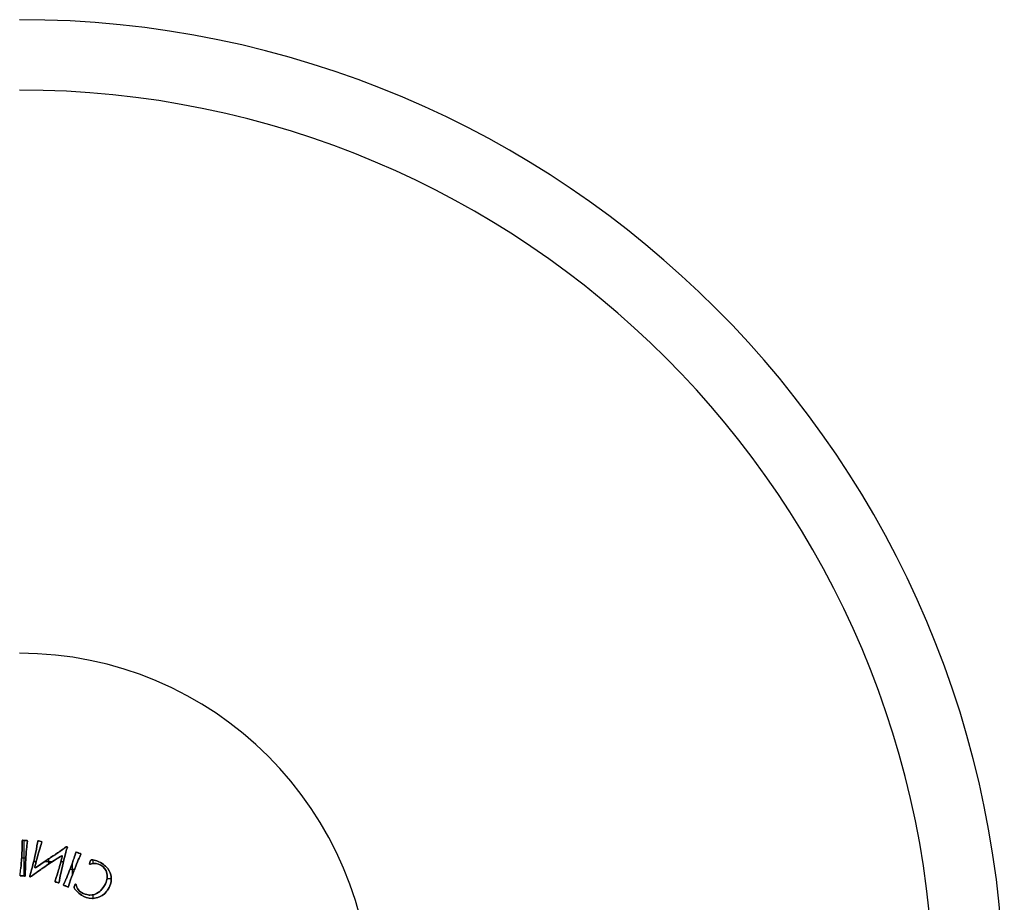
# Model space of a CAD drawing. Header units: millimetres. Extents: x -70 to 70, y -74 to 66.
# Tile 66 of 66: x 0 to 70, y 3 to 66. Entities that reach past the tile are written whole.
import ezdxf

# ---------------------------------------------------------------- set-up
doc = ezdxf.new("R2010")
doc.units = ezdxf.units.MM
doc.header["$MEASUREMENT"] = 0
doc.layers.add('Predefinito', color=7, linetype='Continuous', true_color=0x000000)

msp = doc.modelspace()

# ---------------------------------------------------------------- linework, layer by layer
at = {"layer": 'Predefinito', "color": 9, "true_color": 0xc4c4c4}
for p, q in [((0.313, 7.703, 1.95), (0.313, 5.176, 1.95)), ((0.457, 6.437, 1.95), (0.159, 6.437, 1.95)), ((2.072, 6.384, 1.95), (2.072, 6.014, 1.95)), ((5.21, 6.315, 1.95), (5.21, 6.056, 1.95)), ((1.19, 6.188, 1.95), (1.013, 6.188, 1.95)), ((2.331, 6.188, 1.95), (1.777, 6.188, 1.95)), ((3.128, 6.188, 1.95), (2.947, 6.188, 1.95)), ((3.909, 5.633, 1.95), (3.59, 5.633, 1.95)), ((3.753, 6.076, 1.95), (3.753, 5.218, 1.95)), ((0.047, 5.229, 2), (0.047, 5.229, 1.95)), ((6.53, 4.967, 1.95), (6.226, 4.967, 1.95)), ((5.21, 3.832, 1.95), (5.21, 3.585, 1.95))]:
    msp.add_line(p, q, dxfattribs=at)
for centre, radius, start, end in [((0, -4, 4), 70, 360, 90), ((0, -4, 2), 70, 360, 90), ((0, -4, 3), 70, 270, 90), ((0, -4, 2), 65, 0, 90), ((0, -4), 65, 0, 90), ((0, -4, 1), 65, 270, 90), ((0, -4), 25, 360, 90), ((0, -4, 2), 25, 0, 90), ((0, -4, 1), 25, 270, 90), ((-153.496, 22.529, 1.95), 154.515, 353.57115, 353.75391), ((-153.496, 22.53, 2), 154.515, 353.57109, 353.75386), ((-153.496, 22.529, 1.975), 154.515, 353.57115, 353.75391)]:
    msp.add_arc(centre, radius, start, end, dxfattribs=at)
for points, degree in [([(0.246, 7.718, 2), (0.229, 7.722, 2), (0.19, 7.724, 2), (0.193, 7.663, 2)], 3), ([(0.193, 7.663, 1.95), (0.19, 7.724, 1.95), (0.229, 7.722, 1.95), (0.246, 7.718, 1.95)], 3), ([(0.193, 7.663, 1.975), (0.191, 7.724, 1.975), (0.229, 7.722, 1.975), (0.247, 7.718, 1.975)], 3), ([(0.246, 7.718, 2), (0.246, 7.718, 1.975), (0.246, 7.718, 1.95)], 2), ([(0.247, 7.718, 1.95), (0.247, 7.718, 1.975), (0.247, 7.718, 2)], 2), ([(0.247, 7.718, 1.95), (0.247, 7.718, 1.975), (0.247, 7.718, 2)], 2), ([(0.528, 7.7, 1.975), (0.546, 7.702, 1.975), (0.584, 7.699, 1.975), (0.574, 7.64, 1.975)], 3), ([(0.528, 7.7, 1.95), (0.528, 7.7, 1.975), (0.528, 7.7, 2)], 2), ([(0.574, 7.64, 2), (0.585, 7.699, 2), (0.547, 7.702, 2), (0.529, 7.7, 2)], 3), ([(0.529, 7.7, 1.95), (0.547, 7.702, 1.95), (0.585, 7.699, 1.95), (0.574, 7.64, 1.95)], 3), ([(0.529, 7.7, 2), (0.529, 7.7, 1.975), (0.529, 7.7, 1.95)], 2), ([(0.171, 6.698, 1.95), (0.208, 7.298, 1.95), (0.195, 7.602, 1.95), (0.193, 7.663, 1.95)], 3), ([(0.193, 7.663, 2), (0.195, 7.602, 2), (0.208, 7.298, 2), (0.171, 6.698, 2)], 3), ([(0.171, 6.698, 1.975), (0.208, 7.298, 1.975), (0.195, 7.602, 1.975), (0.193, 7.663, 1.975)], 3), ([(0.193, 7.663, 2), (0.193, 7.663, 1.975), (0.193, 7.663, 1.95)], 2), ([(0.193, 7.663, 1.95), (0.193, 7.663, 1.975), (0.193, 7.663, 2)], 2), ([(0.377, 7.695, 1.95), (0.377, 7.695, 1.975), (0.377, 7.695, 2)], 2), ([(0.386, 7.695, 2), (0.388, 7.694, 1.983), (0.39, 7.694, 1.967), (0.392, 7.694, 1.95)], 3), ([(0.396, 7.694, 1.95), (0.396, 7.694, 1.975), (0.396, 7.694, 2)], 2), ([(0.574, 7.64, 1.95), (0.565, 7.58, 1.95), (0.514, 7.279, 1.95), (0.476, 6.68, 1.95)], 3), ([(0.476, 6.68, 2), (0.514, 7.279, 2), (0.565, 7.58, 2), (0.574, 7.64, 2)], 3), ([(0.574, 7.64, 1.975), (0.565, 7.58, 1.975), (0.514, 7.279, 1.975), (0.476, 6.68, 1.975)], 3), ([(0.574, 7.64, 1.95), (0.574, 7.64, 1.975), (0.574, 7.64, 2)], 2), ([(0.574, 7.64, 1.95), (0.574, 7.64, 1.975), (0.574, 7.64, 2)], 2), ([(1.098, 5.777, 2), (1.102, 5.819, 2), (1.259, 6.522, 2), (1.443, 7.115, 2)], 3), ([(1.443, 7.115, 1.95), (1.259, 6.522, 1.95), (1.102, 5.819, 1.95), (1.098, 5.777, 1.95)], 3), ([(1.443, 7.115, 1.975), (1.259, 6.522, 1.975), (1.102, 5.819, 1.975), (1.098, 5.777, 1.975)], 3), ([(1.301, 7.635, 2), (1.293, 7.559, 2), (1.225, 7.162, 2), (1.15, 6.788, 2)], 3), ([(1.15, 6.788, 1.95), (1.225, 7.162, 1.95), (1.293, 7.559, 1.95), (1.301, 7.635, 1.95)], 3), ([(1.15, 6.788, 1.975), (1.225, 7.162, 1.975), (1.293, 7.559, 1.975), (1.301, 7.635, 1.975)], 3), ([(1.366, 7.671, 2), (1.328, 7.697, 2), (1.307, 7.685, 2), (1.301, 7.635, 2)], 3), ([(1.301, 7.635, 1.95), (1.307, 7.685, 1.95), (1.328, 7.697, 1.95), (1.366, 7.671, 1.95)], 3), ([(1.301, 7.635, 1.975), (1.307, 7.685, 1.975), (1.328, 7.697, 1.975), (1.366, 7.671, 1.975)], 3), ([(1.301, 7.635, 2), (1.301, 7.635, 1.975), (1.301, 7.635, 1.95)], 2), ([(1.301, 7.635, 1.95), (1.301, 7.635, 1.975), (1.301, 7.635, 2)], 2), ([(1.366, 7.671, 2), (1.366, 7.671, 1.975), (1.366, 7.671, 1.95)], 2), ([(1.54, 7.631, 2), (1.473, 7.64, 2), (1.453, 7.637, 2), (1.366, 7.671, 2)], 3), ([(1.366, 7.671, 1.95), (1.453, 7.637, 1.95), (1.473, 7.64, 1.95), (1.54, 7.631, 1.95)], 3), ([(1.366, 7.671, 1.975), (1.453, 7.637, 1.975), (1.473, 7.64, 1.975), (1.54, 7.631, 1.975)], 3), ([(1.366, 7.671, 1.95), (1.366, 7.671, 1.975), (1.366, 7.671, 2)], 2), ([(1.574, 7.516, 1.95), (1.541, 7.417, 1.95), (1.458, 7.163, 1.95), (1.443, 7.115, 1.95)], 3), ([(1.443, 7.115, 2), (1.458, 7.163, 2), (1.541, 7.417, 2), (1.574, 7.516, 2)], 3), ([(1.574, 7.516, 1.975), (1.541, 7.417, 1.975), (1.458, 7.163, 1.975), (1.443, 7.115, 1.975)], 3), ([(1.443, 7.115, 2), (1.443, 7.115, 1.975), (1.443, 7.115, 1.95)], 2), ([(1.443, 7.115, 1.95), (1.443, 7.115, 1.975), (1.443, 7.115, 2)], 2), ([(1.443, 7.115, 1.95), (1.443, 7.115, 1.975), (1.443, 7.115, 2)], 2), ([(1.54, 7.631, 2), (1.54, 7.631, 1.975), (1.54, 7.631, 1.95)], 2), ([(1.574, 7.516, 2), (1.607, 7.614, 2), (1.606, 7.622, 2), (1.54, 7.631, 2)], 3), ([(1.54, 7.631, 1.95), (1.606, 7.622, 1.95), (1.607, 7.614, 1.95), (1.574, 7.516, 1.95)], 3), ([(1.54, 7.631, 1.975), (1.606, 7.622, 1.975), (1.607, 7.614, 1.975), (1.574, 7.516, 1.975)], 3), ([(1.54, 7.631, 1.95), (1.54, 7.631, 1.975), (1.54, 7.631, 2)], 2), ([(1.574, 7.516, 2), (1.574, 7.516, 1.975), (1.574, 7.516, 1.95)], 2), ([(1.574, 7.516, 1.95), (1.574, 7.516, 1.975), (1.574, 7.516, 2)], 2), ([(2.221, 6.483, 1.975), (2.72, 6.809, 1.975), (3.233, 7.182, 1.975), (3.256, 7.2, 1.975)], 3), ([(3.238, 7.188, 2), (3.141, 7.117, 2), (2.675, 6.781, 2), (2.221, 6.483, 2)], 3), ([(2.221, 6.483, 1.95), (2.675, 6.781, 1.95), (3.141, 7.117, 1.95), (3.238, 7.188, 1.95)], 3), ([(3.199, 6.482, 2), (3.254, 6.69, 2), (3.367, 7.083, 2), (3.39, 7.157, 2)], 3), ([(3.39, 7.157, 1.95), (3.367, 7.083, 1.95), (3.254, 6.69, 1.95), (3.199, 6.482, 1.95)], 3), ([(3.39, 7.157, 1.975), (3.367, 7.083, 1.975), (3.254, 6.69, 1.975), (3.199, 6.482, 1.975)], 3), ([(3.256, 7.2, 2), (3.254, 7.199, 2), (3.248, 7.195, 2), (3.238, 7.188, 2)], 3), ([(3.238, 7.188, 1.95), (3.248, 7.195, 1.95), (3.254, 7.199, 1.95), (3.256, 7.2, 1.95)], 3), ([(3.392, 7.258, 2), (3.365, 7.277, 2), (3.279, 7.219, 2), (3.256, 7.2, 2)], 3), ([(3.256, 7.2, 1.95), (3.279, 7.219, 1.95), (3.365, 7.277, 1.95), (3.392, 7.258, 1.95)], 3), ([(3.256, 7.2, 1.975), (3.279, 7.219, 1.975), (3.365, 7.277, 1.975), (3.392, 7.258, 1.975)], 3), ([(3.256, 7.2, 2), (3.256, 7.2, 1.975), (3.256, 7.2, 1.95)], 2), ([(3.256, 7.2, 1.95), (3.256, 7.2, 1.975), (3.256, 7.2, 2)], 2), ([(3.39, 7.157, 2), (3.413, 7.23, 2), (3.419, 7.239, 2), (3.392, 7.258, 2)], 3), ([(3.392, 7.258, 1.95), (3.419, 7.239, 1.95), (3.413, 7.23, 1.95), (3.39, 7.157, 1.95)], 3), ([(3.392, 7.258, 1.975), (3.419, 7.239, 1.975), (3.413, 7.23, 1.975), (3.39, 7.157, 1.975)], 3), ([(3.39, 7.157, 2), (3.39, 7.157, 1.975), (3.39, 7.157, 1.95)], 2), ([(3.39, 7.157, 1.95), (3.39, 7.157, 1.975), (3.39, 7.157, 2)], 2), ([(3.392, 7.258, 2), (3.392, 7.258, 1.975), (3.392, 7.258, 1.95)], 2), ([(3.392, 7.258, 1.95), (3.392, 7.258, 1.975), (3.392, 7.258, 2)], 2), ([(0.171, 6.698, 2), (0.162, 6.546, 2), (0.164, 6.34, 2), (0.101, 5.718, 2)], 3), ([(0.101, 5.718, 1.95), (0.164, 6.34, 1.95), (0.162, 6.546, 1.95), (0.171, 6.698, 1.95)], 3), ([(0.101, 5.718, 1.975), (0.164, 6.34, 1.975), (0.162, 6.546, 1.975), (0.171, 6.698, 1.975)], 3), ([(0.171, 6.698, 2), (0.171, 6.698, 1.975), (0.171, 6.698, 1.95)], 2), ([(0.171, 6.698, 1.95), (0.171, 6.698, 1.975), (0.171, 6.698, 2)], 2), ([(0.476, 6.68, 1.95), (0.467, 6.527, 1.95), (0.439, 6.323, 1.95), (0.424, 5.698, 1.95)], 3), ([(0.424, 5.698, 2), (0.439, 6.323, 2), (0.467, 6.527, 2), (0.476, 6.68, 2)], 3), ([(0.476, 6.68, 1.975), (0.467, 6.527, 1.975), (0.439, 6.323, 1.975), (0.424, 5.698, 1.975)], 3), ([(0.476, 6.68, 2), (0.476, 6.68, 1.975), (0.476, 6.68, 1.95)], 2), ([(0.476, 6.68, 1.95), (0.476, 6.68, 1.975), (0.476, 6.68, 2)], 2), ([(1.15, 6.788, 2), (1.135, 6.715, 2), (1.041, 6.273, 2), (0.921, 5.831, 2)], 3), ([(0.921, 5.831, 1.95), (1.041, 6.273, 1.95), (1.135, 6.715, 1.95), (1.15, 6.788, 1.95)], 3), ([(0.921, 5.831, 1.975), (1.041, 6.273, 1.975), (1.135, 6.715, 1.975), (1.15, 6.788, 1.975)], 3), ([(1.15, 6.788, 2), (1.15, 6.788, 1.975), (1.15, 6.788, 1.95)], 2), ([(1.15, 6.788, 1.95), (1.15, 6.788, 1.975), (1.15, 6.788, 2)], 2), ([(1.161, 5.786, 1.975), (1.703, 6.133, 1.975), (2.196, 6.467, 1.975), (2.221, 6.483, 1.975)], 3), ([(2.209, 6.475, 2), (2.124, 6.418, 2), (1.663, 6.107, 2), (1.161, 5.786, 2)], 3), ([(1.161, 5.786, 1.95), (1.663, 6.107, 1.95), (2.124, 6.418, 1.95), (2.209, 6.475, 1.95)], 3), ([(1.576, 5.676, 2), (1.633, 5.715, 2), (2.11, 6.046, 2), (2.678, 6.415, 2)], 3), ([(2.678, 6.415, 1.95), (2.11, 6.046, 1.95), (1.633, 5.715, 1.95), (1.576, 5.676, 1.95)], 3), ([(2.678, 6.415, 1.975), (2.11, 6.046, 1.975), (1.633, 5.715, 1.975), (1.576, 5.676, 1.975)], 3), ([(2.221, 6.483, 2), (2.22, 6.482, 2), (2.215, 6.479, 2), (2.209, 6.475, 2)], 3), ([(2.209, 6.475, 1.95), (2.215, 6.479, 1.95), (2.22, 6.482, 1.95), (2.221, 6.483, 1.95)], 3), ([(2.221, 6.483, 2), (2.221, 6.483, 1.975), (2.221, 6.483, 1.95)], 2), ([(2.221, 6.483, 1.95), (2.221, 6.483, 1.975), (2.221, 6.483, 2)], 2), ([(2.221, 6.483, 1.95), (2.221, 6.483, 1.975), (2.221, 6.483, 2)], 2), ([(3.009, 6.612, 1.95), (2.902, 6.558, 1.95), (2.696, 6.427, 1.95), (2.678, 6.415, 1.95)], 3), ([(2.678, 6.415, 2), (2.696, 6.427, 2), (2.902, 6.558, 2), (3.009, 6.612, 2)], 3), ([(3.009, 6.612, 1.975), (2.902, 6.558, 1.975), (2.696, 6.427, 1.975), (2.678, 6.415, 1.975)], 3), ([(2.678, 6.415, 2), (2.678, 6.415, 1.975), (2.678, 6.415, 1.95)], 2), ([(2.678, 6.415, 1.95), (2.678, 6.415, 1.975), (2.678, 6.415, 2)], 2), ([(2.788, 5.604, 1.95), (2.856, 5.827, 1.95), (3.036, 6.524, 1.95), (3.048, 6.578, 1.95)], 3), ([(3.048, 6.578, 2), (3.036, 6.524, 2), (2.856, 5.827, 2), (2.788, 5.604, 2)], 3), ([(2.788, 5.604, 1.975), (2.856, 5.827, 1.975), (3.036, 6.524, 1.975), (3.048, 6.578, 1.975)], 3), ([(3.199, 6.482, 1.975), (3.144, 6.273, 1.975), (2.995, 5.6, 1.975), (2.984, 5.553, 1.975)], 3), ([(3.009, 6.612, 2), (3.032, 6.623, 2), (3.059, 6.632, 2), (3.048, 6.578, 2)], 3), ([(3.048, 6.578, 1.95), (3.059, 6.632, 1.95), (3.032, 6.623, 1.95), (3.009, 6.612, 1.95)], 3), ([(3.048, 6.578, 1.975), (3.059, 6.632, 1.975), (3.032, 6.623, 1.975), (3.009, 6.612, 1.975)], 3), ([(3.009, 6.612, 2), (3.009, 6.612, 1.975), (3.009, 6.612, 1.95)], 2), ([(3.009, 6.612, 1.95), (3.009, 6.612, 1.975), (3.009, 6.612, 2)], 2), ([(3.01, 5.669, 2), (3.057, 5.882, 2), (3.157, 6.32, 2), (3.199, 6.482, 2)], 3), ([(3.199, 6.482, 1.95), (3.157, 6.32, 1.95), (3.057, 5.882, 1.95), (3.01, 5.669, 1.95)], 3), ([(3.048, 6.578, 2), (3.048, 6.578, 1.975), (3.048, 6.578, 1.95)], 2), ([(3.048, 6.578, 1.95), (3.048, 6.578, 1.975), (3.048, 6.578, 2)], 2), ([(3.199, 6.482, 1.95), (3.199, 6.482, 1.975), (3.199, 6.482, 2)], 2), ([(3.199, 6.482, 1.95), (3.199, 6.482, 1.975), (3.199, 6.482, 2)], 2), ([(4.002, 6.837, 2), (3.986, 6.779, 2), (3.908, 6.484, 2), (3.695, 5.922, 2)], 3), ([(3.695, 5.922, 1.95), (3.908, 6.484, 1.95), (3.986, 6.779, 1.95), (4.002, 6.837, 1.95)], 3), ([(3.695, 5.922, 1.975), (3.908, 6.484, 1.975), (3.986, 6.779, 1.975), (4.002, 6.837, 1.975)], 3), ([(4.36, 6.701, 1.95), (4.332, 6.648, 1.95), (4.194, 6.375, 1.95), (3.981, 5.814, 1.95)], 3), ([(3.981, 5.814, 2), (4.194, 6.375, 2), (4.332, 6.648, 2), (4.36, 6.701, 2)], 3), ([(4.36, 6.701, 1.975), (4.332, 6.648, 1.975), (4.194, 6.375, 1.975), (3.981, 5.814, 1.975)], 3), ([(4.069, 6.874, 2), (4.054, 6.883, 2), (4.017, 6.896, 2), (4.002, 6.837, 2)], 3), ([(4.002, 6.837, 1.95), (4.017, 6.896, 1.95), (4.054, 6.883, 1.95), (4.069, 6.874, 1.95)], 3), ([(4.002, 6.837, 1.975), (4.018, 6.896, 1.975), (4.054, 6.883, 1.975), (4.07, 6.873, 1.975)], 3), ([(4.002, 6.837, 2), (4.002, 6.837, 1.975), (4.002, 6.837, 1.95)], 2), ([(4.002, 6.837, 1.95), (4.002, 6.837, 1.975), (4.002, 6.837, 2)], 2), ([(4.069, 6.874, 2), (4.069, 6.874, 1.975), (4.069, 6.874, 1.95)], 2), ([(4.07, 6.873, 1.95), (4.07, 6.873, 1.975), (4.07, 6.873, 2)], 2), ([(4.07, 6.873, 1.95), (4.07, 6.873, 1.975), (4.07, 6.873, 2)], 2), ([(4.187, 6.813, 1.95), (4.187, 6.813, 1.975), (4.187, 6.813, 2)], 2), ([(4.196, 6.81, 2), (4.198, 6.809, 1.983), (4.2, 6.809, 1.967), (4.202, 6.808, 1.95)], 3), ([(4.205, 6.806, 1.95), (4.205, 6.806, 1.975), (4.205, 6.806, 2)], 2), ([(4.333, 6.774, 1.975), (4.351, 6.77, 1.975), (4.386, 6.756, 1.975), (4.36, 6.701, 1.975)], 3), ([(4.333, 6.774, 1.95), (4.333, 6.774, 1.975), (4.333, 6.774, 2)], 2), ([(4.333, 6.774, 1.95), (4.333, 6.774, 1.975), (4.333, 6.774, 2)], 2), ([(4.334, 6.773, 2), (4.334, 6.773, 1.975), (4.334, 6.773, 1.95)], 2), ([(4.334, 6.773, 1.95), (4.352, 6.769, 1.95), (4.387, 6.755, 1.95), (4.36, 6.701, 1.95)], 3), ([(4.36, 6.701, 2), (4.387, 6.755, 2), (4.352, 6.769, 2), (4.334, 6.773, 2)], 3), ([(4.36, 6.701, 1.95), (4.36, 6.701, 1.975), (4.36, 6.701, 2)], 2), ([(4.36, 6.701, 1.95), (4.36, 6.701, 1.975), (4.36, 6.701, 2)], 2), ([(4.36, 6.701, 1.95), (4.36, 6.701, 1.975), (4.36, 6.701, 2)], 2), ([(5.138, 6.329, 2), (5.124, 6.331, 2), (5.073, 6.349, 2), (5.051, 6.269, 2)], 3), ([(5.051, 6.269, 1.95), (5.073, 6.349, 1.95), (5.124, 6.331, 1.95), (5.138, 6.329, 1.95)], 3), ([(5.051, 6.269, 1.975), (5.073, 6.349, 1.975), (5.124, 6.331, 1.975), (5.138, 6.329, 1.975)], 3), ([(5.325, 6.292, 2), (5.286, 6.3, 2), (5.153, 6.327, 2), (5.138, 6.329, 2)], 3), ([(5.138, 6.329, 2), (5.138, 6.329, 1.975), (5.138, 6.329, 1.95)], 2), ([(5.138, 6.329, 1.95), (5.153, 6.327, 1.95), (5.286, 6.3, 1.95), (5.325, 6.292, 1.95)], 3), ([(5.138, 6.329, 1.975), (5.153, 6.327, 1.975), (5.286, 6.3, 1.975), (5.325, 6.292, 1.975)], 3), ([(5.138, 6.329, 1.95), (5.138, 6.329, 1.975), (5.138, 6.329, 2)], 2), ([(0.101, 5.718, 2), (0.101, 5.718, 1.975), (0.101, 5.718, 1.95)], 2), ([(0.424, 5.698, 1.95), (0.422, 5.631, 1.95), (0.42, 5.472, 1.95), (0.417, 5.206, 1.95)], 3), ([(0.417, 5.206, 2), (0.42, 5.472, 2), (0.423, 5.631, 2), (0.424, 5.698, 2)], 3), ([(0.424, 5.698, 1.975), (0.422, 5.631, 1.975), (0.42, 5.472, 1.975), (0.417, 5.206, 1.975)], 3), ([(0.424, 5.698, 2), (0.424, 5.698, 1.975), (0.424, 5.698, 1.95)], 2), ([(0.424, 5.698, 1.95), (0.424, 5.698, 1.975), (0.424, 5.698, 2)], 2), ([(0.921, 5.831, 2), (0.911, 5.797, 2), (0.835, 5.498, 2), (0.75, 5.193, 2)], 3), ([(0.75, 5.193, 1.95), (0.835, 5.498, 1.95), (0.911, 5.797, 1.95), (0.921, 5.831, 1.95)], 3), ([(0.75, 5.193, 1.975), (0.835, 5.498, 1.975), (0.911, 5.797, 1.975), (0.921, 5.831, 1.975)], 3), ([(0.824, 5.132, 2), (0.84, 5.143, 2), (1.52, 5.637, 2), (1.576, 5.676, 2)], 3), ([(1.576, 5.676, 1.95), (1.52, 5.637, 1.95), (0.84, 5.143, 1.95), (0.824, 5.132, 1.95)], 3), ([(0.921, 5.831, 2), (0.921, 5.831, 1.975), (0.921, 5.831, 1.95)], 2), ([(0.921, 5.831, 1.95), (0.921, 5.831, 1.972), (0.921, 5.831, 1.993)], 2), ([(0.921, 5.831, 1.962), (0.921, 5.831, 1.981), (0.921, 5.831, 2)], 2), ([(1.098, 5.777, 1.95), (1.094, 5.735, 1.95), (1.141, 5.773, 1.95), (1.161, 5.786, 1.95)], 3), ([(1.161, 5.786, 2), (1.141, 5.773, 2), (1.094, 5.735, 2), (1.098, 5.777, 2)], 3), ([(1.098, 5.777, 1.975), (1.094, 5.735, 1.975), (1.141, 5.773, 1.975), (1.161, 5.786, 1.975)], 3), ([(1.098, 5.777, 2), (1.098, 5.777, 1.975), (1.098, 5.777, 1.95)], 2), ([(1.098, 5.777, 1.95), (1.098, 5.777, 1.975), (1.098, 5.777, 2)], 2), ([(1.161, 5.786, 2), (1.161, 5.786, 1.975), (1.161, 5.786, 1.95)], 2), ([(1.161, 5.786, 1.95), (1.161, 5.786, 1.975), (1.161, 5.786, 2)], 2), ([(1.576, 5.676, 2), (1.576, 5.676, 1.975), (1.576, 5.676, 1.95)], 2), ([(1.576, 5.676, 1.95), (1.576, 5.676, 1.975), (1.576, 5.676, 2)], 2), ([(1.576, 5.676, 1.95), (1.576, 5.676, 1.975), (1.576, 5.676, 2)], 2), ([(2.788, 5.604, 2), (2.72, 5.379, 2), (2.662, 5.164, 2), (2.546, 4.83, 2)], 3), ([(2.546, 4.83, 1.95), (2.662, 5.164, 1.95), (2.72, 5.379, 1.95), (2.788, 5.604, 1.95)], 3), ([(2.546, 4.83, 1.975), (2.662, 5.164, 1.975), (2.72, 5.379, 1.975), (2.788, 5.604, 1.975)], 3), ([(2.788, 5.604, 2), (2.788, 5.604, 1.975), (2.788, 5.604, 1.95)], 2), ([(2.788, 5.604, 1.95), (2.788, 5.604, 1.975), (2.788, 5.604, 2)], 2), ([(3.01, 5.669, 1.95), (2.996, 5.607, 1.95), (2.986, 5.563, 1.95), (2.984, 5.553, 1.95)], 3), ([(2.984, 5.553, 2), (2.986, 5.563, 2), (2.996, 5.607, 2), (3.01, 5.669, 2)], 3), ([(3.695, 5.922, 2), (3.641, 5.78, 2), (3.583, 5.583, 2), (3.338, 5.007, 2)], 3), ([(3.338, 5.007, 1.95), (3.583, 5.583, 1.95), (3.641, 5.78, 1.95), (3.695, 5.922, 1.95)], 3), ([(3.338, 5.007, 1.975), (3.583, 5.583, 1.975), (3.641, 5.78, 1.975), (3.695, 5.922, 1.975)], 3), ([(3.981, 5.814, 1.95), (3.927, 5.672, 1.95), (3.84, 5.485, 1.95), (3.64, 4.893, 1.95)], 3), ([(3.64, 4.893, 2), (3.84, 5.485, 2), (3.927, 5.672, 2), (3.981, 5.814, 2)], 3), ([(3.981, 5.814, 1.975), (3.927, 5.672, 1.975), (3.84, 5.485, 1.975), (3.64, 4.893, 1.975)], 3), ([(3.695, 5.922, 2), (3.695, 5.922, 1.975), (3.695, 5.922, 1.95)], 2), ([(3.695, 5.922, 1.95), (3.695, 5.922, 1.975), (3.695, 5.922, 2)], 2), ([(3.981, 5.814, 2), (3.981, 5.814, 1.975), (3.981, 5.814, 1.95)], 2), ([(3.981, 5.814, 1.95), (3.981, 5.814, 1.975), (3.981, 5.814, 2)], 2), ([(4.983, 6.06, 2), (4.969, 6.015, 2), (4.989, 5.988, 2), (5.064, 6.013, 2)], 3), ([(5.064, 6.013, 1.95), (4.989, 5.988, 1.95), (4.969, 6.015, 1.95), (4.983, 6.06, 1.95)], 3), ([(5.064, 6.013, 1.975), (4.989, 5.988, 1.975), (4.969, 6.015, 1.975), (4.983, 6.06, 1.975)], 3), ([(5.051, 6.269, 2), (5.028, 6.189, 2), (4.997, 6.105, 2), (4.983, 6.06, 2)], 3), ([(4.983, 6.06, 1.95), (4.997, 6.105, 1.95), (5.028, 6.189, 1.95), (5.051, 6.269, 1.95)], 3), ([(4.983, 6.06, 1.975), (4.997, 6.105, 1.975), (5.028, 6.189, 1.975), (5.051, 6.269, 1.975)], 3), ([(4.983, 6.06, 2), (4.983, 6.06, 1.975), (4.983, 6.06, 1.95)], 2), ([(4.983, 6.06, 1.95), (4.983, 6.06, 1.975), (4.983, 6.06, 2)], 2), ([(5.051, 6.269, 2), (5.051, 6.269, 1.975), (5.051, 6.269, 1.95)], 2), ([(5.051, 6.269, 1.95), (5.051, 6.269, 1.975), (5.051, 6.269, 2)], 2), ([(5.051, 6.269, 1.95), (5.051, 6.269, 1.975), (5.051, 6.269, 2)], 2), ([(5.064, 6.013, 2), (5.138, 6.038, 2), (5.277, 6.092, 2), (5.458, 6.056, 2)], 3), ([(5.458, 6.056, 1.95), (5.277, 6.092, 1.95), (5.138, 6.038, 1.95), (5.064, 6.013, 1.95)], 3), ([(5.458, 6.056, 1.975), (5.277, 6.092, 1.975), (5.138, 6.038, 1.975), (5.064, 6.013, 1.975)], 3), ([(5.064, 6.013, 2), (5.064, 6.013, 1.975), (5.064, 6.013, 1.95)], 2), ([(5.064, 6.013, 1.95), (5.064, 6.013, 1.975), (5.064, 6.013, 2)], 2), ([(5.325, 6.292, 2), (5.325, 6.292, 1.975), (5.325, 6.292, 1.95)], 2), ([(5.325, 6.292, 1.95), (5.796, 6.197, 1.95), (6.085, 5.908, 1.95), (6.141, 5.853, 1.95)], 3), ([(6.141, 5.853, 2), (6.085, 5.908, 2), (5.796, 6.197, 2), (5.325, 6.292, 2)], 3), ([(5.325, 6.292, 1.975), (5.796, 6.197, 1.975), (6.085, 5.908, 1.975), (6.141, 5.853, 1.975)], 3), ([(5.458, 6.056, 2), (5.672, 6.014, 2), (5.896, 5.929, 2), (6.078, 5.682, 2)], 3), ([(5.458, 6.056, 2), (5.458, 6.056, 1.975), (5.458, 6.056, 1.95)], 2), ([(6.078, 5.682, 1.95), (5.896, 5.929, 1.95), (5.672, 6.014, 1.95), (5.458, 6.056, 1.95)], 3), ([(6.078, 5.682, 1.975), (5.896, 5.929, 1.975), (5.672, 6.014, 1.975), (5.458, 6.056, 1.975)], 3), ([(5.458, 6.056, 1.95), (5.458, 6.056, 1.975), (5.458, 6.056, 2)], 2), ([(6.078, 5.682, 2), (6.216, 5.494, 2), (6.265, 5.276, 2), (6.236, 5.034, 2)], 3), ([(6.078, 5.682, 2), (6.078, 5.682, 1.975), (6.078, 5.682, 1.95)], 2), ([(6.236, 5.034, 1.95), (6.265, 5.276, 1.95), (6.216, 5.494, 1.95), (6.078, 5.682, 1.95)], 3), ([(6.078, 5.682, 1.95), (6.078, 5.682, 1.975), (6.078, 5.682, 2)], 2), ([(6.236, 5.034, 1.975), (6.265, 5.276, 1.975), (6.216, 5.494, 1.975), (6.078, 5.682, 1.975)], 3), ([(6.529, 4.93, 2), (6.53, 4.972, 2), (6.563, 5.44, 2), (6.141, 5.853, 2)], 3), ([(6.141, 5.853, 2), (6.141, 5.853, 1.975), (6.141, 5.853, 1.95)], 2), ([(6.141, 5.853, 1.95), (6.563, 5.44, 1.95), (6.53, 4.972, 1.95), (6.529, 4.93, 1.95)], 3), ([(6.141, 5.853, 1.975), (6.563, 5.44, 1.975), (6.53, 4.972, 1.975), (6.529, 4.93, 1.975)], 3), ([(6.141, 5.853, 1.95), (6.141, 5.853, 1.975), (6.141, 5.853, 2)], 2), ([(0.047, 5.229, 1.95), (0.047, 5.229, 1.975), (0.047, 5.229, 2)], 2), ([(0.227, 5.187, 1.95), (0.178, 5.19, 1.95), (0.142, 5.187, 1.95), (0.092, 5.18, 1.95)], 3), ([(0.092, 5.18, 2), (0.092, 5.18, 1.975), (0.092, 5.18, 1.95)], 2), ([(0.092, 5.18, 1.95), (0.092, 5.18, 1.975), (0.092, 5.18, 2)], 2), ([(0.221, 5.188, 1.95), (0.221, 5.188, 1.975), (0.221, 5.188, 2)], 2), ([(0.233, 5.187, 2), (0.231, 5.187, 1.983), (0.229, 5.187, 1.967), (0.227, 5.187, 1.95)], 3), ([(0.239, 5.187, 1.95), (0.239, 5.187, 1.975), (0.239, 5.187, 2)], 2), ([(0.367, 5.163, 2), (0.415, 5.15, 2), (0.417, 5.174, 2), (0.417, 5.206, 2)], 3), ([(0.417, 5.206, 1.95), (0.417, 5.174, 1.95), (0.415, 5.15, 1.95), (0.367, 5.163, 1.95)], 3), ([(0.367, 5.163, 2), (0.367, 5.163, 1.975), (0.367, 5.163, 1.95)], 2), ([(0.367, 5.163, 1.95), (0.367, 5.163, 1.975), (0.367, 5.163, 2)], 2), ([(0.417, 5.206, 2), (0.417, 5.206, 1.983), (0.417, 5.206, 1.967), (0.417, 5.206, 1.95)], 3), ([(0.417, 5.206, 1.95), (0.417, 5.206, 1.975), (0.417, 5.206, 2)], 2), ([(0.75, 5.193, 2), (0.739, 5.153, 2), (0.726, 5.135, 2), (0.753, 5.117, 2)], 3), ([(0.753, 5.117, 1.95), (0.726, 5.135, 1.95), (0.739, 5.153, 1.95), (0.75, 5.193, 1.95)], 3), ([(0.753, 5.117, 1.975), (0.726, 5.135, 1.975), (0.739, 5.153, 1.975), (0.75, 5.193, 1.975)], 3), ([(0.75, 5.193, 2), (0.75, 5.193, 1.975), (0.75, 5.193, 1.95)], 2), ([(0.75, 5.193, 1.95), (0.75, 5.193, 1.975), (0.75, 5.193, 2)], 2), ([(0.824, 5.132, 1.95), (0.808, 5.121, 1.95), (0.78, 5.097, 1.95), (0.753, 5.117, 1.95)], 3), ([(0.753, 5.117, 2), (0.78, 5.097, 2), (0.808, 5.121, 2), (0.824, 5.132, 2)], 3), ([(0.824, 5.132, 1.975), (0.808, 5.121, 1.975), (0.78, 5.097, 1.975), (0.753, 5.117, 1.975)], 3), ([(0.753, 5.117, 2), (0.753, 5.117, 1.975), (0.753, 5.117, 1.95)], 2), ([(0.824, 5.132, 2), (0.824, 5.132, 1.975), (0.824, 5.132, 1.95)], 2), ([(0.824, 5.132, 1.95), (0.824, 5.132, 1.975), (0.824, 5.132, 2)], 2), ([(2.829, 4.751, 2), (2.842, 4.828, 2), (2.905, 5.204, 2), (2.984, 5.553, 2)], 3), ([(2.984, 5.553, 1.95), (2.905, 5.204, 1.95), (2.842, 4.828, 1.95), (2.829, 4.751, 1.95)], 3), ([(2.984, 5.553, 1.975), (2.904, 5.199, 1.975), (2.84, 4.817, 1.975), (2.829, 4.748, 1.975)], 3), ([(2.984, 5.553, 2), (2.984, 5.553, 1.975), (2.984, 5.553, 1.95)], 2), ([(2.984, 5.553, 1.95), (2.984, 5.553, 1.975), (2.984, 5.553, 2)], 2), ([(3.141, 4.556, 1.95), (3.248, 4.8, 1.95), (3.311, 4.946, 1.95), (3.338, 5.007, 1.95)], 3), ([(3.338, 5.007, 2), (3.311, 4.946, 2), (3.248, 4.8, 2), (3.141, 4.556, 2)], 3), ([(3.141, 4.556, 1.975), (3.248, 4.8, 1.975), (3.311, 4.946, 1.975), (3.338, 5.007, 1.975)], 3), ([(3.338, 5.007, 2), (3.338, 5.007, 1.975), (3.338, 5.007, 1.95)], 2), ([(3.338, 5.007, 1.95), (3.338, 5.007, 1.975), (3.338, 5.007, 2)], 2), ([(5.848, 4.23, 1.95), (6.178, 4.598, 1.95), (6.226, 4.944, 1.95), (6.236, 5.034, 1.95)], 3), ([(6.236, 5.034, 2), (6.226, 4.944, 2), (6.178, 4.598, 2), (5.848, 4.23, 2)], 3), ([(5.848, 4.23, 1.975), (6.178, 4.598, 1.975), (6.226, 4.944, 1.975), (6.236, 5.034, 1.975)], 3), ([(6.529, 4.93, 1.95), (6.518, 4.462, 1.95), (6.232, 4.127, 1.95), (6.198, 4.083, 1.95)], 3), ([(6.198, 4.083, 2), (6.232, 4.127, 2), (6.518, 4.462, 2), (6.529, 4.93, 2)], 3), ([(6.529, 4.93, 1.975), (6.518, 4.462, 1.975), (6.232, 4.127, 1.975), (6.198, 4.083, 1.975)], 3), ([(6.236, 5.034, 2), (6.236, 5.034, 1.975), (6.236, 5.034, 1.95)], 2), ([(6.236, 5.034, 1.95), (6.236, 5.034, 1.975), (6.236, 5.034, 2)], 2), ([(6.529, 4.93, 1.95), (6.529, 4.93, 1.975), (6.529, 4.93, 2)], 2), ([(2.569, 4.745, 1.95), (2.527, 4.752, 1.95), (2.526, 4.773, 1.95), (2.546, 4.83, 1.95)], 3), ([(2.546, 4.83, 2), (2.526, 4.773, 2), (2.527, 4.752, 2), (2.569, 4.745, 2)], 3), ([(2.569, 4.745, 1.975), (2.527, 4.752, 1.975), (2.526, 4.773, 1.975), (2.546, 4.83, 1.975)], 3), ([(2.546, 4.83, 2), (2.546, 4.83, 1.975), (2.546, 4.83, 1.95)], 2), ([(2.546, 4.83, 1.95), (2.546, 4.83, 1.975), (2.546, 4.83, 2)], 2), ([(2.569, 4.745, 2), (2.569, 4.745, 1.975), (2.569, 4.745, 1.95)], 2), ([(2.569, 4.745, 2), (2.61, 4.738, 2), (2.677, 4.733, 2), (2.76, 4.701, 2)], 3), ([(2.76, 4.701, 1.95), (2.677, 4.733, 1.95), (2.61, 4.738, 1.95), (2.569, 4.745, 1.95)], 3), ([(2.76, 4.701, 1.975), (2.677, 4.733, 1.975), (2.61, 4.738, 1.975), (2.569, 4.745, 1.975)], 3), ([(2.569, 4.745, 1.95), (2.569, 4.745, 1.975), (2.569, 4.745, 2)], 2), ([(2.76, 4.701, 2), (2.778, 4.693, 2), (2.817, 4.678, 2), (2.829, 4.748, 2)], 3), ([(2.829, 4.748, 1.95), (2.817, 4.678, 1.95), (2.778, 4.693, 1.95), (2.76, 4.701, 1.95)], 3), ([(2.829, 4.748, 1.975), (2.817, 4.678, 1.975), (2.778, 4.693, 1.975), (2.76, 4.701, 1.975)], 3), ([(2.76, 4.701, 2), (2.76, 4.701, 1.975), (2.76, 4.701, 1.95)], 2), ([(2.829, 4.748, 2), (2.829, 4.749, 2), (2.829, 4.75, 2), (2.829, 4.751, 2)], 3), ([(2.829, 4.751, 1.95), (2.829, 4.75, 1.95), (2.829, 4.749, 1.95), (2.829, 4.748, 1.95)], 3), ([(2.829, 4.748, 2), (2.829, 4.748, 1.975), (2.829, 4.748, 1.95)], 2), ([(2.829, 4.748, 1.95), (2.829, 4.748, 1.975), (2.829, 4.748, 2)], 2), ([(3.141, 4.556, 2), (3.128, 4.527, 2), (3.119, 4.504, 2), (3.169, 4.496, 2)], 3), ([(3.169, 4.496, 1.95), (3.119, 4.504, 1.95), (3.128, 4.527, 1.95), (3.141, 4.556, 1.95)], 3), ([(3.169, 4.496, 1.975), (3.119, 4.504, 1.975), (3.128, 4.527, 1.975), (3.141, 4.556, 1.975)], 3), ([(3.141, 4.556, 2), (3.141, 4.556, 1.975), (3.141, 4.556, 1.95)], 2), ([(3.141, 4.556, 1.95), (3.141, 4.556, 1.975), (3.141, 4.556, 2)], 2), ([(3.141, 4.556, 1.95), (3.141, 4.556, 1.975), (3.141, 4.556, 2)], 2), ([(3.169, 4.496, 2), (3.169, 4.496, 1.975), (3.169, 4.496, 1.95)], 2), ([(3.169, 4.496, 1.95), (3.169, 4.496, 1.975), (3.169, 4.496, 2)], 2), ([(3.295, 4.465, 1.95), (3.295, 4.465, 1.975), (3.295, 4.465, 2)], 2), ([(3.307, 4.461, 2), (3.305, 4.462, 1.983), (3.303, 4.462, 1.967), (3.301, 4.463, 1.95)], 3), ([(3.313, 4.459, 1.95), (3.313, 4.459, 1.975), (3.313, 4.459, 2)], 2), ([(3.426, 4.398, 2), (3.47, 4.37, 2), (3.478, 4.394, 2), (3.487, 4.424, 2)], 3), ([(3.487, 4.424, 1.95), (3.478, 4.394, 1.95), (3.47, 4.37, 1.95), (3.426, 4.398, 1.95)], 3), ([(3.487, 4.424, 1.975), (3.478, 4.394, 1.975), (3.47, 4.37, 1.975), (3.426, 4.398, 1.975)], 3), ([(3.426, 4.398, 2), (3.426, 4.398, 1.975), (3.426, 4.398, 1.95)], 2), ([(3.426, 4.398, 1.95), (3.426, 4.398, 1.975), (3.426, 4.398, 2)], 2), ([(3.426, 4.398, 1.95), (3.426, 4.398, 1.975), (3.426, 4.398, 2)], 2), ([(3.64, 4.893, 1.95), (3.619, 4.829, 1.95), (3.57, 4.678, 1.95), (3.487, 4.424, 1.95)], 3), ([(3.487, 4.424, 2), (3.57, 4.678, 2), (3.619, 4.829, 2), (3.64, 4.893, 2)], 3), ([(3.64, 4.893, 1.975), (3.619, 4.829, 1.975), (3.57, 4.678, 1.975), (3.487, 4.424, 1.975)], 3), ([(3.487, 4.424, 2), (3.487, 4.424, 1.975), (3.487, 4.424, 1.95)], 2), ([(3.487, 4.424, 1.95), (3.487, 4.424, 1.975), (3.487, 4.424, 2)], 2), ([(3.64, 4.893, 2), (3.64, 4.893, 1.975), (3.64, 4.893, 1.95)], 2), ([(3.64, 4.893, 1.95), (3.64, 4.893, 1.975), (3.64, 4.893, 2)], 2), ([(3.891, 4.418, 2), (3.858, 4.344, 2), (3.897, 4.306, 2), (3.906, 4.291, 2)], 3), ([(3.906, 4.291, 1.95), (3.897, 4.306, 1.95), (3.858, 4.344, 1.95), (3.891, 4.418, 1.95)], 3), ([(3.906, 4.291, 1.975), (3.897, 4.306, 1.975), (3.858, 4.344, 1.975), (3.891, 4.418, 1.975)], 3), ([(3.954, 4.588, 2), (3.942, 4.555, 2), (3.925, 4.49, 2), (3.891, 4.418, 2)], 3), ([(3.891, 4.418, 1.95), (3.925, 4.49, 1.95), (3.942, 4.555, 1.95), (3.954, 4.588, 1.95)], 3), ([(3.891, 4.418, 1.975), (3.925, 4.49, 1.975), (3.942, 4.555, 1.975), (3.954, 4.588, 1.975)], 3), ([(3.891, 4.418, 2), (3.891, 4.418, 1.975), (3.891, 4.418, 1.95)], 2), ([(3.891, 4.418, 1.95), (3.891, 4.418, 1.971), (3.891, 4.418, 1.993)], 2), ([(3.891, 4.418, 1.967), (3.891, 4.418, 1.983), (3.891, 4.418, 2)], 2), ([(3.906, 4.291, 2), (3.916, 4.277, 2), (4.115, 3.998, 2), (4.424, 3.807, 2)], 3), ([(3.906, 4.291, 2), (3.906, 4.291, 1.975), (3.906, 4.291, 1.95)], 2), ([(4.424, 3.807, 1.95), (4.115, 3.998, 1.95), (3.916, 4.277, 1.95), (3.906, 4.291, 1.95)], 3), ([(3.906, 4.291, 1.95), (3.906, 4.291, 1.975), (3.906, 4.291, 2)], 2), ([(4.424, 3.807, 1.975), (4.115, 3.998, 1.975), (3.916, 4.277, 1.975), (3.906, 4.291, 1.975)], 3), ([(4.02, 4.583, 2), (4.004, 4.614, 2), (3.963, 4.614, 2), (3.954, 4.588, 2)], 3), ([(3.954, 4.588, 1.95), (3.963, 4.614, 1.95), (4.004, 4.614, 1.95), (4.02, 4.583, 1.95)], 3), ([(3.954, 4.588, 1.975), (3.963, 4.614, 1.975), (4.004, 4.614, 1.975), (4.02, 4.583, 1.975)], 3), ([(3.954, 4.588, 2), (3.954, 4.588, 1.975), (3.954, 4.588, 1.95)], 2), ([(3.954, 4.588, 1.95), (3.954, 4.588, 1.975), (3.954, 4.588, 2)], 2), ([(4.035, 4.533, 2), (4.032, 4.553, 2), (4.027, 4.569, 2), (4.02, 4.583, 2)], 3), ([(4.02, 4.583, 2), (4.02, 4.583, 1.975), (4.02, 4.583, 1.95)], 2), ([(4.02, 4.583, 1.95), (4.027, 4.569, 1.95), (4.032, 4.553, 1.95), (4.035, 4.533, 1.95)], 3), ([(4.02, 4.583, 1.975), (4.027, 4.569, 1.975), (4.032, 4.553, 1.975), (4.035, 4.533, 1.975)], 3), ([(4.02, 4.583, 1.95), (4.02, 4.583, 1.975), (4.02, 4.583, 2)], 2), ([(4.174, 4.223, 2), (4.114, 4.309, 2), (4.053, 4.438, 2), (4.035, 4.533, 2)], 3), ([(4.035, 4.533, 2), (4.035, 4.533, 1.975), (4.035, 4.533, 1.95)], 2), ([(4.035, 4.533, 1.95), (4.053, 4.438, 1.95), (4.114, 4.309, 1.95), (4.174, 4.223, 1.95)], 3), ([(4.035, 4.533, 1.975), (4.053, 4.438, 1.975), (4.114, 4.309, 1.975), (4.174, 4.223, 1.975)], 3), ([(4.035, 4.533, 1.95), (4.035, 4.533, 1.975), (4.035, 4.533, 2)], 2), ([(4.035, 4.533, 1.95), (4.035, 4.533, 1.975), (4.035, 4.533, 2)], 2), ([(4.998, 3.818, 2), (4.96, 3.82, 2), (4.425, 3.867, 2), (4.174, 4.223, 2)], 3), ([(4.174, 4.223, 2), (4.174, 4.223, 1.975), (4.174, 4.223, 1.95)], 2), ([(4.174, 4.223, 1.95), (4.425, 3.867, 1.95), (4.96, 3.82, 1.95), (4.998, 3.818, 1.95)], 3), ([(4.174, 4.223, 1.975), (4.425, 3.867, 1.975), (4.96, 3.82, 1.975), (4.998, 3.818, 1.975)], 3), ([(4.174, 4.223, 1.95), (4.174, 4.223, 1.975), (4.174, 4.223, 2)], 2), ([(5.848, 4.23, 2), (5.834, 4.214, 2), (5.499, 3.786, 2), (4.998, 3.818, 2)], 3), ([(4.998, 3.818, 1.95), (5.499, 3.786, 1.95), (5.834, 4.214, 1.95), (5.848, 4.23, 1.95)], 3), ([(4.998, 3.818, 1.975), (5.499, 3.786, 1.975), (5.834, 4.214, 1.975), (5.848, 4.23, 1.975)], 3), ([(5.848, 4.23, 2), (5.848, 4.23, 1.975), (5.848, 4.23, 1.95)], 2), ([(5.848, 4.23, 1.95), (5.848, 4.23, 1.975), (5.848, 4.23, 2)], 2), ([(4.424, 3.807, 2), (4.611, 3.691, 2), (4.834, 3.587, 2), (5.202, 3.585, 2)], 3), ([(4.424, 3.807, 2), (4.424, 3.807, 1.975), (4.424, 3.807, 1.95)], 2), ([(5.202, 3.585, 1.95), (4.834, 3.587, 1.95), (4.611, 3.691, 1.95), (4.424, 3.807, 1.95)], 3), ([(5.202, 3.585, 1.975), (4.834, 3.587, 1.975), (4.611, 3.691, 1.975), (4.424, 3.807, 1.975)], 3), ([(4.424, 3.807, 1.95), (4.424, 3.807, 1.975), (4.424, 3.807, 2)], 2), ([(4.998, 3.818, 2), (4.998, 3.818, 1.975), (4.998, 3.818, 1.95)], 2), ([(4.998, 3.818, 1.95), (4.998, 3.818, 1.975), (4.998, 3.818, 2)], 2), ([(5.202, 3.585, 2), (5.276, 3.585, 2), (5.806, 3.589, 2), (6.198, 4.083, 2)], 3), ([(6.198, 4.083, 1.95), (5.806, 3.589, 1.95), (5.276, 3.585, 1.95), (5.202, 3.585, 1.95)], 3), ([(6.198, 4.083, 1.975), (5.806, 3.589, 1.975), (5.276, 3.585, 1.975), (5.202, 3.585, 1.975)], 3), ([(5.202, 3.585, 2), (5.202, 3.585, 1.975), (5.202, 3.585, 1.95)], 2), ([(5.202, 3.585, 1.95), (5.202, 3.585, 1.975), (5.202, 3.585, 2)], 2), ([(6.198, 4.083, 2), (6.198, 4.083, 1.975), (6.198, 4.083, 1.95)], 2), ([(6.198, 4.083, 1.95), (6.198, 4.083, 1.975), (6.198, 4.083, 2)], 2), ([(6.198, 4.083, 1.95), (6.198, 4.083, 1.975), (6.198, 4.083, 2)], 2)]:
    msp.add_open_spline(points, degree=degree, dxfattribs=at)
for points, knots in [([(0.386, 7.695, 2), (0.382, 7.695, 2), (0.357, 7.696, 2), (0.265, 7.714, 2), (0.246, 7.718, 2)], [0, 0, 0, 0, 0.086966, 1, 1, 1, 1]), ([(0.246, 7.718, 1.95), (0.265, 7.714, 1.95), (0.325, 7.698, 1.95), (0.388, 7.694, 1.95), (0.392, 7.694, 1.95)], [0, 0, 0, 0, 0.913034, 1, 1, 1, 1]), ([(0.246, 7.718, 1.975), (0.265, 7.714, 1.975), (0.332, 7.697, 1.975), (0.385, 7.695, 1.975), (0.389, 7.694, 1.975)], [0, 0, 0, 0, 0.8956515, 0.9712219, 0.9712219, 0.9712219, 0.9712219]), ([(0.529, 7.7, 2), (0.51, 7.699, 2), (0.519, 7.686, 2), (0.388, 7.694, 2), (0.386, 7.695, 2)], [0, 0, 0, 0, 0.969836, 1, 1, 1, 1]), ([(0.389, 7.694, 1.975), (0.445, 7.691, 1.975), (0.514, 7.699, 1.975), (0.531, 7.7, 1.975), (0.532, 7.7, 1.975)], [0.009424, 0.009424, 0.009424, 0.009424, 0.977649, 1.062305, 1.062305, 1.062305, 1.062305]), ([(0.392, 7.694, 1.95), (0.394, 7.694, 1.95), (0.419, 7.692, 1.95), (0.51, 7.699, 1.95), (0.529, 7.7, 1.95)], [0, 0, 0, 0, 0.030164, 1, 1, 1, 1]), ([(4.196, 6.81, 2), (4.192, 6.811, 2), (4.169, 6.821, 2), (4.086, 6.864, 2), (4.069, 6.874, 2)], [0, 0, 0, 0, 0.087845, 1, 1, 1, 1]), ([(4.069, 6.874, 1.95), (4.086, 6.864, 1.95), (4.139, 6.833, 1.95), (4.198, 6.809, 1.95), (4.202, 6.808, 1.95)], [0, 0, 0, 0, 0.912155, 1, 1, 1, 1]), ([(4.069, 6.874, 1.975), (4.086, 6.864, 1.975), (4.145, 6.828, 1.975), (4.195, 6.811, 1.975), (4.199, 6.809, 1.975)], [0, 0, 0, 0, 0.8947774, 0.9718751, 0.9718751, 0.9718751, 0.9718751]), ([(4.334, 6.773, 2), (4.316, 6.777, 2), (4.316, 6.759, 2), (4.198, 6.81, 2), (4.196, 6.81, 2)], [0, 0, 0, 0, 0.968334, 1, 1, 1, 1]), ([(4.199, 6.809, 1.975), (4.251, 6.789, 1.975), (4.32, 6.777, 1.975), (4.335, 6.773, 1.975), (4.336, 6.773, 1.975)], [0.009319, 0.009319, 0.009319, 0.009319, 0.977646, 1.058867, 1.058867, 1.058867, 1.058867]), ([(4.202, 6.808, 1.95), (4.204, 6.807, 1.95), (4.226, 6.794, 1.95), (4.316, 6.777, 1.95), (4.334, 6.773, 1.95)], [0, 0, 0, 0, 0.031666, 1, 1, 1, 1]), ([(1.576, 5.676, 1.975), (1.52, 5.637, 1.975), (0.827, 5.133, 1.975), (0.823, 5.132, 1.975), (0.824, 5.132, 1.975)], [0.0192308, 0.0192308, 0.0192308, 0.0192308, 0.9807692, 1, 1, 1, 1]), ([(0.092, 5.18, 1.95), (0.042, 5.173, 1.95), (0.044, 5.198, 1.95), (0.047, 5.229, 1.95), (0.047, 5.229, 1.95)], [0, 0, 0, 0, 1, 1, 1, 1, 1]), ([(0.047, 5.229, 2), (0.047, 5.229, 2), (0.044, 5.198, 2), (0.042, 5.173, 2), (0.092, 5.18, 2)], [0, 0, 0, 0, 0.000001, 1, 1, 1, 1]), ([(0.092, 5.18, 1.975), (0.042, 5.173, 1.975), (0.044, 5.198, 1.975), (0.047, 5.229, 1.975), (0.047, 5.229, 1.975)], [0.0192308, 0.0192308, 0.0192308, 0.0192308, 0.9807692, 0.9807697, 0.9807697, 0.9807697, 0.9807697]), ([(0.092, 5.18, 2), (0.142, 5.187, 2), (0.174, 5.191, 2), (0.229, 5.187, 2), (0.233, 5.187, 2)], [0, 0, 0, 0, 0.92466, 1, 1, 1, 1]), ([(0.23, 5.187, 1.975), (0.227, 5.188, 1.975), (0.174, 5.191, 1.975), (0.142, 5.187, 1.975), (0.092, 5.18, 1.975)], [-0.040022, -0.040022, -0.040022, -0.040022, 0.019231, 0.980769, 0.980769, 0.980769, 0.980769]), ([(0.367, 5.163, 1.95), (0.317, 5.176, 1.95), (0.286, 5.185, 1.95), (0.231, 5.187, 1.95), (0.227, 5.187, 1.95)], [0, 0, 0, 0, 0.925268, 1, 1, 1, 1]), ([(0.367, 5.163, 1.975), (0.317, 5.176, 1.975), (0.287, 5.185, 1.975), (0.233, 5.187, 1.975), (0.23, 5.187, 1.975)], [0.019231, 0.019231, 0.019231, 0.019231, 0.980769, 1.039522, 1.039522, 1.039522, 1.039522]), ([(0.233, 5.187, 2), (0.235, 5.187, 2), (0.287, 5.184, 2), (0.317, 5.176, 2), (0.367, 5.163, 2)], [0, 0, 0, 0, 0.039467, 1, 1, 1, 1]), ([(0.417, 5.206, 1.975), (0.417, 5.206, 1.975), (0.417, 5.174, 1.975), (0.415, 5.15, 1.975), (0.367, 5.163, 1.975)], [0.0192185, 0.0192185, 0.0192185, 0.0192185, 0.0192308, 0.9807692, 0.9807692, 0.9807692, 0.9807692]), ([(3.301, 4.463, 1.95), (3.299, 4.464, 1.95), (3.25, 4.482, 1.95), (3.22, 4.488, 1.95), (3.169, 4.496, 1.95)], [0, 0, 0, 0, 0.040677, 1, 1, 1, 1]), ([(3.169, 4.496, 2), (3.22, 4.488, 2), (3.252, 4.482, 2), (3.303, 4.463, 2), (3.307, 4.461, 2)], [0, 0, 0, 0, 0.923076, 1, 1, 1, 1]), ([(3.304, 4.462, 1.975), (3.301, 4.463, 1.975), (3.251, 4.482, 1.975), (3.22, 4.488, 1.975), (3.169, 4.496, 1.975)], [-0.041394, -0.041394, -0.041394, -0.041394, 0.019231, 0.980769, 0.980769, 0.980769, 0.980769]), ([(3.426, 4.398, 1.95), (3.384, 4.425, 1.95), (3.356, 4.442, 1.95), (3.305, 4.462, 1.95), (3.301, 4.463, 1.95)], [0, 0, 0, 0, 0.923213, 1, 1, 1, 1]), ([(3.426, 4.398, 1.975), (3.384, 4.426, 1.975), (3.357, 4.442, 1.975), (3.307, 4.461, 1.975), (3.304, 4.462, 1.975)], [0.019231, 0.019231, 0.019231, 0.019231, 0.980769, 1.041267, 1.041267, 1.041267, 1.041267]), ([(3.307, 4.461, 2), (3.309, 4.46, 2), (3.357, 4.442, 2), (3.384, 4.425, 2), (3.426, 4.398, 2)], [0, 0, 0, 0, 0.040589, 1, 1, 1, 1])]:
    msp.add_open_spline(points, degree=3, knots=knots, dxfattribs=at)

doc.saveas('drawing.dxf')
